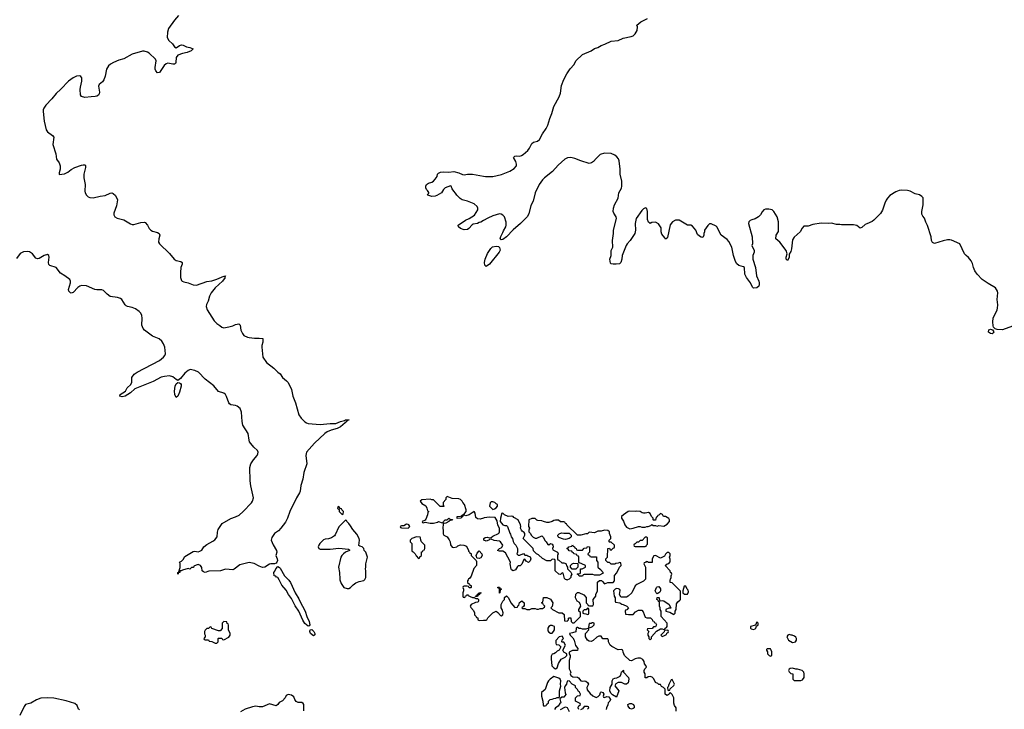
# Model space of a CAD drawing. Header units: inches. Extents: x 2348423 to 2474978, y 460702 to 613625.
# Tile 60 of 113: x 2424520 to 2436153, y 528473 to 536616. Entities that reach past the tile are written whole.
import ezdxf

# ---------------------------------------------------------------- set-up
doc = ezdxf.new("R2010")
doc.units = ezdxf.units.IN
doc.header["$MEASUREMENT"] = 0
for name, color, linetype in [('C4522', 7, 'Continuous'), ('C4523', 7, 'Continuous'), ('C4532', 7, 'Continuous'), ('C4533', 7, 'Continuous')]:
    doc.layers.add(name, color=color, linetype=linetype)

msp = doc.modelspace()

# ---------------------------------------------------------------- linework, layer by layer
at = {"layer": 'C4522', "color": 5}
for points, elevation in [([(2427696, 530000), (2427698, 529998), (2427718, 529970), (2427774, 529850), (2427819, 529779), (2427829, 529749), (2427892, 529632), (2427912, 529570), (2427941, 529510), (2427948, 529472), (2427940, 529460), (2427930, 529456), (2427888, 529488), (2427864, 529524), (2427818, 529630), (2427773, 529693), (2427730, 529781), (2427696, 529830), (2427670, 529881), (2427618, 529938), (2427585, 530000)], 60), ([(2428304, 530000), (2428317, 529957), (2428351, 529911), (2428390, 529899), (2428410, 529901), (2428429, 529911), (2428458, 529942), (2428490, 529965), (2428530, 529982), (2428587, 529993), (2428593, 530000)], 80), ([(2429817, 530000), (2429812, 529990), (2429812, 529970), (2429834, 529950), (2429838, 529938), (2429853, 529933), (2429854, 529910), (2429850, 529906), (2429830, 529906), (2429822, 529922), (2429807, 529927), (2429773, 529927), (2429758, 529922), (2429754, 529910), (2429762, 529890), (2429762, 529870), (2429754, 529850), (2429754, 529810), (2429758, 529798), (2429770, 529794), (2429782, 529798), (2429787, 529813), (2429802, 529818), (2429810, 529834), (2429818, 529818), (2429844, 529804), (2429870, 529794), (2429894, 529794), (2429894, 529790), (2429910, 529782), (2429930, 529782), (2429942, 529770), (2429942, 529750), (2429937, 529743), (2429930, 529738), (2429904, 529736), (2429854, 529710), (2429842, 529690), (2429850, 529674), (2429880, 529640), (2429892, 529612), (2429894, 529590), (2429914, 529570), (2429918, 529558), (2429933, 529553), (2429934, 529530), (2429950, 529522), (2430000, 529524)], 80), ([(2425226, 528466), (2425214, 528474), (2425198, 528518), (2425170, 528542), (2425070, 528574), (2424923, 528603), (2424850, 528609), (2424770, 528604), (2424717, 528583), (2424650, 528544), (2424590, 528529), (2424574, 528506), (2424520, 528400)], 80), ([(2427876, 528456), (2427879, 528530), (2427870, 528542), (2427853, 528553), (2427810, 528554), (2427785, 528565), (2427769, 528589), (2427759, 528619), (2427730, 528641), (2427690, 528649), (2427670, 528635), (2427658, 528610), (2427626, 528574), (2427586, 528554), (2427570, 528528), (2427550, 528514), (2427470, 528539), (2427390, 528504), (2427350, 528502), (2427310, 528509), (2427270, 528504), (2427184, 528476), (2427130, 528444)], 80)]:
    msp.add_lwpolyline(points, dxfattribs=dict(at, elevation=elevation))
for points, elevation in [([(2429906, 529806), (2429906, 529810), (2429922, 529818), (2429930, 529834), (2429942, 529838), (2429946, 529850), (2429970, 529854), (2429970, 529846), (2429958, 529842), (2429954, 529830), (2429938, 529822), (2429930, 529806)], 80), ([(2426930, 529508), (2426912, 529490), (2426911, 529429), (2426890, 529398), (2426870, 529398), (2426790, 529428), (2426782, 529442), (2426770, 529446), (2426751, 529429), (2426730, 529426), (2426710, 529406), (2426702, 529390), (2426704, 529364), (2426712, 529350), (2426712, 529328), (2426694, 529310), (2426698, 529298), (2426710, 529294), (2426750, 529294), (2426758, 529278), (2426790, 529274), (2426804, 529264), (2426830, 529254), (2426850, 529254), (2426866, 529270), (2426866, 529310), (2426870, 529314), (2426910, 529314), (2426918, 529298), (2426930, 529294), (2426990, 529325), (2427008, 529350), (2427008, 529370), (2426988, 529410), (2426987, 529467), (2426982, 529482), (2426970, 529486), (2426966, 529506)], 80), ([(2427990, 529341), (2427957, 529370), (2427949, 529390), (2427950, 529411), (2427970, 529415), (2427995, 529390), (2428006, 529370), (2428008, 529352)], 60)]:
    msp.add_lwpolyline(points, close=True, dxfattribs=dict(at, elevation=elevation))
at = {"layer": 'C4523', "color": 5}
for points, elevation in [([(2426396, 536664), (2426350, 536610), (2426280, 536510), (2426266, 536470), (2426264, 536404), (2426283, 536370), (2426326, 536330), (2426350, 536294), (2426370, 536284), (2426407, 536313), (2426430, 536320), (2426450, 536317), (2426490, 536297), (2426530, 536288), (2426571, 536270), (2426547, 536250), (2426499, 536230), (2426443, 536217), (2426390, 536196), (2426369, 536170), (2426366, 536110), (2426360, 536100), (2426349, 536091), (2426330, 536090), (2426290, 536100), (2426270, 536101), (2426250, 536095), (2426226, 536074), (2426170, 535994), (2426150, 535989), (2426130, 536012), (2426121, 536030), (2426119, 536050), (2426131, 536130), (2426124, 536150), (2426050, 536219), (2426030, 536232), (2425990, 536246), (2425970, 536245), (2425850, 536208), (2425750, 536154), (2425690, 536138), (2425630, 536112), (2425594, 536090), (2425570, 536070), (2425544, 536030), (2425528, 535950), (2425513, 535907), (2425497, 535883), (2425460, 535850), (2425452, 535830), (2425461, 535759), (2425459, 535741), (2425450, 535726), (2425430, 535713), (2425410, 535707), (2425366, 535706), (2425290, 535696), (2425249, 535710), (2425240, 535730), (2425235, 535790), (2425239, 535821), (2425256, 535890), (2425254, 535930), (2425244, 535944), (2425230, 535954), (2425190, 535950), (2425150, 535931), (2425095, 535890), (2425006, 535794), (2424950, 535744), (2424899, 535681), (2424830, 535608), (2424804, 535570), (2424798, 535550), (2424796, 535530), (2424810, 535418), (2424834, 535314), (2424850, 535290), (2424908, 535250), (2424924, 535230), (2424910, 535142), (2424947, 535030), (2424956, 534970), (2424986, 534926), (2424998, 534890), (2424998, 534850), (2424986, 534806), (2424987, 534787), (2425050, 534795), (2425090, 534815), (2425130, 534848), (2425170, 534870), (2425250, 534899), (2425270, 534904), (2425290, 534903), (2425296, 534896), (2425299, 534870), (2425279, 534790), (2425278, 534750), (2425294, 534670), (2425289, 534590), (2425294, 534570), (2425310, 534542), (2425330, 534525), (2425350, 534516), (2425390, 534514), (2425470, 534532), (2425530, 534540), (2425590, 534568), (2425610, 534570), (2425625, 534565), (2425650, 534541), (2425674, 534490), (2425663, 534417), (2425633, 534330), (2425634, 534310), (2425646, 534290), (2425673, 534273), (2425750, 534254), (2425830, 534206), (2425850, 534198), (2425870, 534198), (2425950, 534222), (2425990, 534227), (2426003, 534223), (2426030, 534191), (2426050, 534150), (2426070, 534130), (2426090, 534119), (2426150, 534104), (2426168, 534090), (2426174, 534070), (2426164, 534030), (2426161, 533990), (2426170, 533970), (2426290, 533857), (2426347, 533787), (2426370, 533774), (2426422, 533762), (2426438, 533750), (2426440, 533730), (2426423, 533690), (2426419, 533630), (2426421, 533570), (2426430, 533538), (2426438, 533530), (2426459, 533519), (2426510, 533507), (2426570, 533484), (2426610, 533482), (2426730, 533523), (2426790, 533533), (2426850, 533551), (2426930, 533586), (2426936, 533584), (2426951, 533591), (2426944, 533576), (2426946, 533570), (2426918, 533530), (2426831, 533450), (2426783, 533390), (2426763, 533350), (2426747, 533293), (2426728, 533252), (2426725, 533230), (2426733, 533190), (2426819, 533059), (2426849, 533029), (2426883, 533003), (2426910, 532985), (2426930, 532979), (2426992, 532988), (2427039, 533001), (2427070, 533016), (2427110, 533026), (2427123, 533010), (2427131, 532950), (2427151, 532910), (2427170, 532886), (2427210, 532867), (2427230, 532863), (2427294, 532854), (2427350, 532856), (2427391, 532851), (2427394, 532810), (2427382, 532770), (2427382, 532750), (2427391, 532630), (2427437, 532570), (2427523, 532503), (2427570, 532454), (2427596, 532436), (2427626, 532390), (2427672, 532352), (2427690, 532330), (2427730, 532250), (2427748, 532170), (2427779, 532090), (2427819, 531950), (2427847, 531910), (2427890, 531867), (2427910, 531854), (2427930, 531848), (2428070, 531836), (2428190, 531849), (2428254, 531846), (2428310, 531871), (2428357, 531883), (2428370, 531892), (2428411, 531891), (2428394, 531886), (2428386, 531870), (2428364, 531856), (2428310, 531808), (2428270, 531790), (2428201, 531770), (2428151, 531750), (2428125, 531730), (2428003, 531617), (2427910, 531509), (2427900, 531470), (2427912, 531370), (2427878, 531270), (2427865, 531190), (2427843, 531117), (2427834, 531050), (2427827, 531030), (2427791, 530969), (2427710, 530808), (2427686, 530730), (2427659, 530681), (2427606, 530610), (2427578, 530582), (2427531, 530549), (2427498, 530502), (2427491, 530470), (2427514, 530414), (2427556, 530350), (2427558, 530330), (2427547, 530290), (2427563, 530250), (2427564, 530230), (2427560, 530210), (2427550, 530198), (2427530, 530191), (2427488, 530192), (2427472, 530188), (2427418, 530150), (2427390, 530147), (2427350, 530162), (2427290, 530195), (2427230, 530207), (2427120, 530180), (2427054, 530126), (2427039, 530121), (2426951, 530129), (2426891, 530109), (2426755, 530105), (2426710, 530089), (2426690, 530095), (2426675, 530110), (2426670, 530146), (2426658, 530170), (2426630, 530182), (2426604, 530176), (2426578, 530162), (2426573, 530147), (2426550, 530146), (2426531, 530129), (2426510, 530135), (2426443, 530117), (2426427, 530107), (2426413, 530107), (2426411, 530090), (2426394, 530086), (2426394, 530074), (2426389, 530069), (2426388, 530090), (2426402, 530098), (2426414, 530146), (2426415, 530195), (2426408, 530210), (2426430, 530222), (2426450, 530242), (2426470, 530278), (2426570, 530336), (2426590, 530339), (2426630, 530333), (2426650, 530339), (2426670, 530353), (2426696, 530390), (2426730, 530420), (2426802, 530458), (2426826, 530474), (2426853, 530510), (2426856, 530564), (2426863, 530597), (2426912, 530668), (2427013, 530727), (2427070, 530747), (2427113, 530767), (2427162, 530810), (2427260, 530910), (2427272, 530930), (2427284, 530970), (2427251, 531110), (2427242, 531170), (2427239, 531330), (2427251, 531370), (2427281, 531419), (2427325, 531470), (2427335, 531490), (2427338, 531510), (2427329, 531530), (2427286, 531570), (2427250, 531610), (2427237, 531630), (2427230, 531650), (2427218, 531730), (2427158, 531830), (2427150, 531870), (2427141, 531981), (2427123, 532023), (2427090, 532052), (2427070, 532060), (2427015, 532070), (2426999, 532079), (2426990, 532090), (2426965, 532165), (2426950, 532190), (2426930, 532205), (2426870, 532225), (2426814, 532294), (2426710, 532371), (2426633, 532453), (2426590, 532475), (2426535, 532485), (2426510, 532475), (2426470, 532442), (2426421, 532379), (2426390, 532357), (2426370, 532366), (2426330, 532399), (2426291, 532411), (2426230, 532404), (2426190, 532394), (2426096, 532344), (2425881, 532259), (2425830, 532208), (2425765, 532170), (2425730, 532163), (2425704, 532170), (2425709, 532190), (2425769, 532231), (2425790, 532270), (2425834, 532310), (2425843, 532337), (2425843, 532390), (2425872, 532430), (2425907, 532453), (2426171, 532590), (2426218, 532630), (2426235, 532650), (2426241, 532670), (2426236, 532750), (2426221, 532790), (2426200, 532820), (2426167, 532847), (2426090, 532880), (2425994, 532950), (2425977, 532970), (2425964, 533010), (2425968, 533090), (2425964, 533124), (2425950, 533150), (2425930, 533170), (2425890, 533201), (2425850, 533217), (2425795, 533230), (2425779, 533239), (2425765, 533250), (2425726, 533310), (2425710, 533324), (2425677, 533337), (2425590, 533346), (2425553, 533373), (2425510, 533418), (2425490, 533426), (2425430, 533425), (2425409, 533430), (2425310, 533472), (2425250, 533476), (2425229, 533471), (2425205, 533455), (2425150, 533393), (2425130, 533386), (2425122, 533390), (2425101, 533410), (2425095, 533430), (2425119, 533510), (2425121, 533530), (2425111, 533550), (2425055, 533590), (2425001, 533621), (2424951, 533691), (2424875, 533715), (2424866, 533726), (2424860, 533750), (2424870, 533810), (2424863, 533830), (2424850, 533843), (2424810, 533830), (2424750, 533796), (2424730, 533792), (2424710, 533801), (2424670, 533850), (2424635, 533875), (2424610, 533880), (2424566, 533874), (2424524, 533856), (2424482, 533798)], 60), ([(2430000, 534243), (2429970, 534225), (2429950, 534221), (2429930, 534209), (2429877, 534203), (2429865, 534195), (2429826, 534150), (2429810, 534139), (2429770, 534134), (2429728, 534150), (2429706, 534170), (2429702, 534190), (2429788, 534250), (2429832, 534268), (2429892, 534308), (2429933, 534370), (2429933, 534390), (2429923, 534410), (2429890, 534441), (2429810, 534473), (2429749, 534489), (2429723, 534503), (2429683, 534543), (2429669, 534569), (2429649, 534590), (2429630, 534618), (2429618, 534650), (2429610, 534654), (2429548, 534632), (2429529, 534611), (2429503, 534570), (2429450, 534540), (2429430, 534531), (2429390, 534530), (2429344, 534544), (2429338, 534550), (2429354, 534566), (2429355, 534575), (2429340, 534600), (2429328, 534610), (2429318, 534630), (2429318, 534650), (2429328, 534670), (2429350, 534685), (2429390, 534698), (2429408, 534710), (2429430, 534732), (2429454, 534766), (2429455, 534790), (2429470, 534805), (2429490, 534814), (2429530, 534821), (2429590, 534817), (2429650, 534823), (2429708, 534808), (2429750, 534787), (2429770, 534783), (2429811, 534791), (2429869, 534791), (2430000, 534768)], 60), ([(2430000, 530731), (2429960, 530720), (2429930, 530721), (2429910, 530738), (2429902, 530790), (2429890, 530808), (2429830, 530769), (2429790, 530758), (2429770, 530766), (2429758, 530762), (2429750, 530746), (2429738, 530742), (2429734, 530730), (2429688, 530728), (2429688, 530750), (2429727, 530753), (2429742, 530758), (2429746, 530770), (2429768, 530772), (2429794, 530810), (2429794, 530830), (2429775, 530890), (2429755, 530915), (2429748, 530930), (2429728, 530950), (2429710, 530959), (2429630, 530962), (2429570, 530986), (2429554, 530970), (2429554, 530950), (2429524, 530916), (2429522, 530882), (2429534, 530870), (2429530, 530866), (2429487, 530867), (2429410, 530946), (2429390, 530946), (2429370, 530955), (2429272, 530948), (2429252, 530930), (2429270, 530902), (2429317, 530877), (2429332, 530850), (2429338, 530818), (2429354, 530810), (2429342, 530798), (2429338, 530770), (2429320, 530720), (2429310, 530706), (2429274, 530690), (2429278, 530678), (2429290, 530674), (2429310, 530682), (2429370, 530671), (2429409, 530671), (2429456, 530684), (2429470, 530692), (2429510, 530674), (2429522, 530678), (2429526, 530690), (2429546, 530710), (2429570, 530712), (2429590, 530731), (2429610, 530714), (2429633, 530713), (2429630, 530708), (2429610, 530708), (2429590, 530689), (2429554, 530670), (2429532, 530668), (2429522, 530658), (2429518, 530610), (2429524, 530584), (2429524, 530544), (2429532, 530530), (2429571, 530511), (2429595, 530475), (2429605, 530450), (2429610, 530414), (2429628, 530388), (2429650, 530383), (2429686, 530390), (2429698, 530402), (2429730, 530414), (2429767, 530413), (2429799, 530399), (2429822, 530350), (2429822, 530342), (2429834, 530330), (2429838, 530318), (2429853, 530313), (2429854, 530290), (2429912, 530232), (2429919, 530219), (2429918, 530170), (2429886, 530134), (2429854, 530046), (2429838, 530022), (2429822, 530010), (2429817, 530000)], 80), ([(2428593, 530000), (2428596, 530004), (2428609, 530030), (2428609, 530110), (2428604, 530130), (2428609, 530150), (2428609, 530190), (2428629, 530270), (2428609, 530329), (2428588, 530350), (2428586, 530370), (2428566, 530390), (2428538, 530398), (2428528, 530408), (2428534, 530470), (2428529, 530490), (2428502, 530542), (2428455, 530595), (2428430, 530638), (2428408, 530668), (2428386, 530690), (2428382, 530702), (2428370, 530706), (2428290, 530629), (2428248, 530532), (2428239, 530521), (2428203, 530497), (2428170, 530487), (2428130, 530483), (2428110, 530473), (2428068, 530430), (2428054, 530410), (2428048, 530390), (2428055, 530370), (2428070, 530362), (2428190, 530364), (2428290, 530377), (2428405, 530365), (2428417, 530357), (2428418, 530350), (2428370, 530330), (2428344, 530310), (2428327, 530290), (2428316, 530270), (2428285, 530150), (2428298, 530090), (2428302, 530010), (2428304, 530000)], 80), ([(2427585, 530000), (2427570, 530028), (2427555, 530035), (2427547, 530047), (2427526, 530050), (2427522, 530090), (2427536, 530104), (2427545, 530130), (2427570, 530158), (2427590, 530149), (2427599, 530139), (2427648, 530050), (2427696, 530000)], 60)]:
    msp.add_lwpolyline(points, dxfattribs=dict(at, elevation=elevation))
for points, elevation in [([(2426370, 532153), (2426353, 532190), (2426348, 532230), (2426357, 532290), (2426370, 532317), (2426390, 532331), (2426410, 532327), (2426419, 532319), (2426427, 532310), (2426429, 532290), (2426410, 532216), (2426390, 532169)], 60), ([(2428290, 530866), (2428278, 530862), (2428274, 530850), (2428294, 530834), (2428294, 530810), (2428330, 530774), (2428342, 530778), (2428346, 530810), (2428327, 530827), (2428322, 530842), (2428306, 530846)], 80), ([(2429090, 530658), (2429060, 530640), (2429030, 530638), (2429014, 530630), (2429018, 530618), (2429030, 530614), (2429110, 530612), (2429128, 530630), (2429118, 530650), (2429110, 530655)], 80), ([(2429210, 530508), (2429154, 530490), (2429134, 530470), (2429134, 530450), (2429152, 530430), (2429154, 530350), (2429158, 530338), (2429170, 530334), (2429194, 530310), (2429204, 530284), (2429230, 530254), (2429242, 530258), (2429247, 530273), (2429266, 530290), (2429267, 530333), (2429282, 530338), (2429287, 530353), (2429302, 530358), (2429306, 530370), (2429306, 530410), (2429266, 530450), (2429258, 530470), (2429256, 530496), (2429250, 530506)], 80), ([(2429950, 530255), (2429930, 530258), (2429922, 530262), (2429916, 530276), (2429915, 530290), (2429924, 530316), (2429950, 530345), (2429981, 530310), (2429983, 530290), (2429970, 530262)], 80)]:
    msp.add_lwpolyline(points, close=True, dxfattribs=dict(at, elevation=elevation))
at = {"layer": 'C4532', "color": 5, "elevation": 80}
for points in [[(2430000, 529524), (2430030, 529525), (2430038, 529530), (2430050, 529554), (2430110, 529612), (2430150, 529632), (2430170, 529618), (2430202, 529582), (2430210, 529578), (2430228, 529590), (2430234, 529614), (2430222, 529650), (2430208, 529670), (2430209, 529710), (2430228, 529750), (2430248, 529770), (2430247, 529793), (2430270, 529812), (2430294, 529790), (2430322, 529730), (2430370, 529674), (2430402, 529678), (2430407, 529693), (2430418, 529702), (2430427, 529733), (2430436, 529744), (2430452, 529752), (2430482, 529730), (2430480, 529700), (2430473, 529687), (2430454, 529670), (2430464, 529664), (2430490, 529662), (2430513, 529653), (2430547, 529653), (2430570, 529662), (2430610, 529662), (2430630, 529654), (2430650, 529654), (2430670, 529662), (2430696, 529664), (2430722, 529678), (2430726, 529690), (2430707, 529707), (2430702, 529722), (2430686, 529730), (2430702, 529738), (2430707, 529793), (2430750, 529792), (2430790, 529772), (2430818, 529730), (2430812, 529688), (2430794, 529670), (2430814, 529650), (2430890, 529614), (2430930, 529614), (2430952, 529592), (2430958, 529518), (2430990, 529514), (2431006, 529530), (2431006, 529550), (2431010, 529554), (2431030, 529554), (2431034, 529510), (2431050, 529494), (2431070, 529494), (2431146, 529570), (2431146, 529610), (2431142, 529622), (2431126, 529630), (2431128, 529650), (2431148, 529690), (2431147, 529707), (2431135, 529735), (2431108, 529750), (2431086, 529790), (2431090, 529834), (2431110, 529854), (2431127, 529853), (2431184, 529824), (2431212, 529792), (2431214, 529730), (2431234, 529710), (2431238, 529698), (2431253, 529693), (2431290, 529694), (2431298, 529710), (2431295, 529770), (2431328, 529810), (2431328, 529830), (2431348, 529870), (2431347, 529973), (2431370, 529994), (2431392, 529992), (2431404, 529984), (2431430, 529954), (2431470, 529972), (2431530, 529972), (2431548, 529990), (2431548, 530000)], [(2430994, 530000), (2430990, 529998), (2430985, 530000)], [(2431904, 530000), (2431890, 529986), (2431810, 529948), (2431792, 529930), (2431752, 529850), (2431710, 529808), (2431690, 529798), (2431630, 529798), (2431623, 529803), (2431608, 529830), (2431615, 529875), (2431610, 529886), (2431596, 529896), (2431570, 529898), (2431554, 529890), (2431534, 529870), (2431542, 529810), (2431554, 529790), (2431554, 529750), (2431558, 529738), (2431610, 529732), (2431633, 529713), (2431650, 529712), (2431694, 529690), (2431710, 529674), (2431712, 529670), (2431693, 529647), (2431678, 529642), (2431674, 529630), (2431678, 529598), (2431713, 529593), (2431770, 529594), (2431796, 529624), (2431830, 529645), (2431870, 529642), (2431885, 529625), (2431910, 529562), (2431930, 529552), (2431972, 529552), (2431993, 529533), (2431998, 529518), (2432013, 529513), (2432018, 529498), (2432033, 529493), (2432042, 529470), (2432033, 529447), (2432010, 529446), (2431992, 529428), (2431938, 529422), (2431934, 529410), (2431952, 529392), (2431942, 529370), (2431942, 529350), (2431954, 529330), (2431954, 529310), (2431970, 529294), (2431986, 529310), (2431986, 529330), (2432043, 529397), (2432090, 529422), (2432110, 529422), (2432130, 529414), (2432142, 529418), (2432146, 529430), (2432162, 529438), (2432168, 529452), (2432169, 529490), (2432098, 529570), (2432098, 529630), (2432086, 529650), (2432086, 529670), (2432078, 529690), (2432078, 529738), (2432067, 529747), (2432062, 529762), (2432048, 529768), (2432050, 529794), (2432070, 529794), (2432074, 529790), (2432078, 529758), (2432090, 529754), (2432110, 529758), (2432130, 529752), (2432192, 529710), (2432212, 529668), (2432190, 529666), (2432154, 529650), (2432154, 529630), (2432200, 529620), (2432250, 529594), (2432266, 529610), (2432266, 529630), (2432278, 529650), (2432280, 529720), (2432296, 529744), (2432320, 529760), (2432328, 529770), (2432327, 529867), (2432230, 529968), (2432206, 529970), (2432207, 530000)], [(2432278, 528450), (2432278, 528490), (2432258, 528518), (2432250, 528546), (2432249, 528610), (2432230, 528646), (2432210, 528666), (2432198, 528662), (2432194, 528650), (2432170, 528638), (2432150, 528646), (2432146, 528650), (2432146, 528710), (2432126, 528730), (2432103, 528743), (2432090, 528766), (2432070, 528766), (2432058, 528778), (2432030, 528788), (2432014, 528834), (2431994, 528854), (2431970, 528862), (2431944, 528856), (2431930, 528846), (2431910, 528846), (2431908, 528890), (2431898, 528910), (2431898, 528930), (2431906, 528950), (2431926, 528970), (2431918, 528990), (2431902, 529010), (2431897, 529037), (2431881, 529061), (2431855, 529075), (2431824, 529076), (2431791, 529069), (2431750, 529046), (2431730, 529048), (2431666, 529110), (2431648, 529148), (2431646, 529170), (2431630, 529178), (2431590, 529175), (2431515, 529215), (2431498, 529230), (2431478, 529270), (2431478, 529290), (2431470, 529306), (2431410, 529306), (2431390, 529338), (2431364, 529336), (2431337, 529323), (2431295, 529285), (2431270, 529275), (2431250, 529278), (2431230, 529288), (2431206, 529330), (2431206, 529370), (2431246, 529410), (2431242, 529422), (2431230, 529426), (2431210, 529418), (2431170, 529418), (2431150, 529426), (2431130, 529426), (2431110, 529438), (2431102, 529438), (2431094, 529430), (2431091, 529389), (2431050, 529375), (2431014, 529370), (2431022, 529350), (2431057, 529317), (2431071, 529291), (2431086, 529226), (2431114, 529190), (2431112, 529168), (2431050, 529169), (2431013, 529147), (2431012, 529130), (2431022, 529110), (2431022, 529090), (2431012, 529050), (2431012, 528950), (2431031, 528910), (2431022, 528890), (2431031, 528871), (2431056, 528856), (2431110, 528851), (2431123, 528843), (2431150, 528811), (2431170, 528806), (2431191, 528811), (2431210, 528806), (2431230, 528791), (2431239, 528770), (2431222, 528730), (2431224, 528704), (2431260, 528660), (2431290, 528632), (2431330, 528612), (2431356, 528624), (2431376, 528644), (2431382, 528670), (2431390, 528678), (2431411, 528671), (2431422, 528650), (2431414, 528630), (2431418, 528618), (2431430, 528614), (2431456, 528624), (2431482, 528622), (2431502, 528590), (2431494, 528570), (2431471, 528549), (2431470, 528526), (2431452, 528490), (2431451, 528469)], [(2431126, 528470), (2431118, 528490), (2431120, 528500), (2431127, 528513), (2431146, 528530), (2431142, 528542), (2431086, 528570), (2431086, 528610), (2431110, 528634), (2431142, 528638), (2431146, 528650), (2431135, 528675), (2431122, 528682), (2431110, 528706), (2431086, 528730), (2431086, 528750), (2431049, 528769), (2431010, 528809), (2430990, 528806), (2430981, 528770), (2430966, 528750), (2430958, 528730), (2430966, 528666), (2430973, 528647), (2430950, 528618), (2430924, 528616), (2430902, 528598), (2430914, 528550), (2430900, 528540), (2430882, 528510), (2430852, 528490), (2430838, 528470)], [(2430910, 528472), (2430960, 528500), (2430970, 528502), (2430990, 528494), (2431011, 528449)], [(2431227, 528473), (2431246, 528490), (2431242, 528502), (2431230, 528506), (2431190, 528506), (2431170, 528478), (2431147, 528467)]]:
    msp.add_lwpolyline(points, dxfattribs=at)
for points in [[(2430190, 529846), (2430188, 529888), (2430182, 529902), (2430170, 529906), (2430170, 529914), (2430190, 529914), (2430198, 529898), (2430214, 529890), (2430198, 529882), (2430194, 529850)], [(2432050, 529838), (2432038, 529850), (2432029, 529870), (2432042, 529910), (2432050, 529918), (2432070, 529922), (2432090, 529894), (2432092, 529870), (2432084, 529856), (2432070, 529848)], [(2432390, 529926), (2432370, 529926), (2432354, 529870), (2432354, 529850), (2432373, 529833), (2432410, 529834), (2432420, 529860), (2432419, 529879), (2432406, 529890)], [(2431230, 529666), (2431213, 529647), (2431190, 529646), (2431174, 529630), (2431174, 529610), (2431184, 529604), (2431210, 529602), (2431230, 529594), (2431242, 529598), (2431246, 529610), (2431246, 529650), (2431242, 529662)], [(2430810, 529464), (2430790, 529462), (2430771, 529449), (2430758, 529430), (2430760, 529400), (2430770, 529382), (2430790, 529372), (2430810, 529374), (2430828, 529392), (2430838, 529410), (2430840, 529440), (2430838, 529450), (2430820, 529460)], [(2431296, 529496), (2431284, 529496), (2431270, 529486), (2431250, 529486), (2431242, 529442), (2431250, 529434), (2431270, 529442), (2431286, 529450), (2431306, 529470), (2431306, 529490)], [(2433230, 529506), (2433214, 529466), (2433154, 529450), (2433154, 529430), (2433164, 529424), (2433190, 529414), (2433210, 529422), (2433218, 529430), (2433226, 529454), (2433246, 529470), (2433246, 529490)], [(2430930, 529338), (2430894, 529330), (2430853, 529287), (2430853, 529253), (2430858, 529238), (2430890, 529234), (2430912, 529212), (2430892, 529170), (2430870, 529158), (2430850, 529138), (2430830, 529128), (2430810, 529126), (2430800, 529100), (2430798, 529070), (2430806, 528986), (2430830, 528962), (2430850, 528952), (2430870, 528962), (2430885, 529015), (2430916, 529064), (2430966, 529090), (2430986, 529110), (2430986, 529130), (2430950, 529148), (2430938, 529170), (2430968, 529230), (2430950, 529266), (2430930, 529266), (2430926, 529270), (2430928, 529292), (2430946, 529310)], [(2432170, 529406), (2432138, 529402), (2432133, 529387), (2432094, 529350), (2432110, 529334), (2432130, 529342), (2432162, 529358), (2432167, 529373), (2432182, 529378), (2432186, 529390), (2432182, 529402)], [(2433610, 529355), (2433594, 529350), (2433585, 529330), (2433602, 529290), (2433650, 529262), (2433670, 529265), (2433686, 529270), (2433698, 529290), (2433698, 529310), (2433690, 529326), (2433676, 529336), (2433647, 529347), (2433633, 529347)], [(2433390, 529186), (2433350, 529186), (2433342, 529178), (2433342, 529170), (2433354, 529150), (2433354, 529130), (2433374, 529110), (2433390, 529102), (2433406, 529110), (2433406, 529150), (2433398, 529170)], [(2433650, 528958), (2433624, 528956), (2433610, 528946), (2433602, 528930), (2433610, 528914), (2433630, 528894), (2433654, 528890), (2433654, 528830), (2433670, 528814), (2433750, 528812), (2433770, 528822), (2433788, 528850), (2433788, 528890), (2433786, 528910), (2433766, 528930), (2433710, 528948), (2433690, 528948)], [(2430830, 528859), (2430786, 528830), (2430767, 528810), (2430756, 528790), (2430730, 528708), (2430685, 528670), (2430685, 528630), (2430702, 528570), (2430704, 528524), (2430710, 528514), (2430730, 528514), (2430742, 528518), (2430747, 528533), (2430766, 528550), (2430766, 528570), (2430786, 528590), (2430810, 528592), (2430830, 528602), (2430856, 528604), (2430870, 528612), (2430887, 528613), (2430898, 528622), (2430896, 528690), (2430914, 528746), (2430909, 528770), (2430912, 528810), (2430904, 528830), (2430890, 528841)], [(2431690, 528768), (2431670, 528769), (2431630, 528789), (2431592, 528788), (2431565, 528775), (2431552, 528750), (2431598, 528690), (2431570, 528618), (2431525, 528645), (2431505, 528665), (2431494, 528690), (2431498, 528730), (2431518, 528770), (2431518, 528810), (2431530, 528832), (2431550, 528842), (2431576, 528844), (2431615, 528865), (2431628, 528890), (2431630, 528914), (2431642, 528918), (2431650, 528934), (2431654, 528930), (2431654, 528910), (2431711, 528850), (2431718, 528830), (2431710, 528786)], [(2432230, 528826), (2432218, 528822), (2432190, 528766), (2432182, 528738), (2432174, 528730), (2432178, 528698), (2432190, 528694), (2432202, 528698), (2432207, 528713), (2432250, 528754), (2432258, 528770)], [(2431750, 528475), (2431730, 528482), (2431709, 528510), (2431706, 528530), (2431730, 528541), (2431750, 528541), (2431771, 528531), (2431781, 528510), (2431778, 528490), (2431770, 528482)]]:
    msp.add_lwpolyline(points, close=True, dxfattribs=at)
at = {"layer": 'C4533', "color": 5}
for points, elevation in [([(2430000, 534768), (2430023, 534763), (2430110, 534763), (2430214, 534786), (2430310, 534827), (2430362, 534858), (2430389, 534890), (2430389, 534910), (2430380, 534940), (2430355, 534990), (2430370, 535005), (2430386, 535010), (2430430, 535005), (2430450, 535011), (2430470, 535023), (2430524, 535070), (2430543, 535097), (2430570, 535155), (2430589, 535170), (2430637, 535183), (2430660, 535200), (2430696, 535270), (2430742, 535330), (2430761, 535370), (2430782, 535450), (2430807, 535510), (2430830, 535590), (2430894, 535706), (2430908, 535750), (2430922, 535838), (2430949, 535909), (2430983, 535977), (2431025, 536035), (2431070, 536085), (2431089, 536130), (2431170, 536204), (2431270, 536250), (2431310, 536276), (2431351, 536289), (2431390, 536312), (2431435, 536325), (2431510, 536362), (2431590, 536370), (2431650, 536396), (2431743, 536417), (2431770, 536427), (2431790, 536447), (2431816, 536490), (2431818, 536530), (2431812, 536550), (2431858, 536590), (2431936, 536630)], 60), ([(2436250, 532999), (2436130, 532952), (2436070, 532958), (2436045, 532965), (2436027, 532987), (2436022, 533002), (2436016, 533050), (2436023, 533090), (2436069, 533190), (2436072, 533210), (2436075, 533250), (2436067, 533310), (2436076, 533390), (2436071, 533411), (2436050, 533449), (2435961, 533501), (2435890, 533549), (2435833, 533610), (2435805, 533650), (2435790, 533688), (2435778, 533738), (2435763, 533770), (2435730, 533809), (2435701, 533830), (2435683, 533850), (2435629, 533970), (2435530, 534013), (2435510, 534017), (2435483, 534017), (2435430, 534006), (2435330, 533974), (2435304, 533984), (2435293, 534010), (2435289, 534050), (2435245, 534185), (2435225, 534225), (2435212, 534272), (2435190, 534294), (2435180, 534320), (2435178, 534350), (2435195, 534430), (2435193, 534513), (2435177, 534530), (2435150, 534546), (2435100, 534560), (2435039, 534590), (2435010, 534598), (2434938, 534602), (2434910, 534599), (2434870, 534585), (2434799, 534541), (2434771, 534510), (2434757, 534483), (2434741, 534450), (2434713, 534367), (2434690, 534329), (2434611, 534249), (2434590, 534234), (2434530, 534204), (2434510, 534199), (2434470, 534162), (2434450, 534155), (2434410, 534184), (2434370, 534194), (2434230, 534194), (2434210, 534199), (2434170, 534199), (2434110, 534214), (2434070, 534209), (2433990, 534213), (2433890, 534199), (2433836, 534176), (2433784, 534176), (2433764, 534156), (2433742, 534110), (2433671, 534049), (2433650, 534018), (2433639, 533910), (2433630, 533878), (2433613, 533847), (2433610, 533808), (2433590, 533774), (2433574, 533790), (2433574, 533810), (2433589, 533850), (2433577, 533890), (2433502, 533990), (2433455, 534030), (2433457, 534070), (2433485, 534115), (2433487, 534230), (2433470, 534289), (2433429, 534350), (2433410, 534369), (2433370, 534379), (2433330, 534379), (2433312, 534370), (2433291, 534349), (2433271, 534310), (2433250, 534289), (2433210, 534264), (2433170, 534254), (2433150, 534244), (2433136, 534230), (2433131, 534210), (2433175, 534050), (2433178, 533970), (2433172, 533950), (2433198, 533890), (2433196, 533870), (2433181, 533830), (2433181, 533790), (2433213, 533690), (2433224, 533590), (2433253, 533530), (2433257, 533510), (2433258, 533490), (2433251, 533470), (2433229, 533449), (2433190, 533446), (2433179, 533459), (2433155, 533510), (2433106, 533570), (2433086, 533610), (2433084, 533690), (2433070, 533699), (2433015, 533715), (2432993, 533733), (2432979, 533759), (2432953, 533833), (2432933, 533930), (2432897, 533997), (2432879, 534019), (2432808, 534070), (2432758, 534170), (2432750, 534178), (2432690, 534206), (2432670, 534206), (2432650, 534186), (2432612, 534130), (2432612, 534110), (2432602, 534090), (2432602, 534070), (2432594, 534050), (2432590, 534046), (2432573, 534047), (2432550, 534058), (2432530, 534078), (2432509, 534129), (2432470, 534178), (2432450, 534188), (2432410, 534188), (2432310, 534248), (2432270, 534249), (2432231, 534229), (2432207, 534193), (2432174, 534046), (2432170, 534038), (2432150, 534026), (2432142, 534042), (2432105, 534085), (2432100, 534110), (2432098, 534158), (2432066, 534206), (2432030, 534225), (2431990, 534222), (2431970, 534208), (2431950, 534226), (2431938, 534258), (2431936, 534350), (2431930, 534386), (2431915, 534395), (2431890, 534384), (2431870, 534364), (2431805, 534270), (2431791, 534211), (2431795, 534130), (2431787, 534093), (2431734, 534010), (2431696, 533970), (2431686, 533950), (2431637, 533830), (2431633, 533790), (2431622, 533750), (2431605, 533735), (2431569, 533729), (2431530, 533729), (2431510, 533734), (2431501, 533741), (2431495, 533765), (2431494, 533790), (2431509, 533830), (2431509, 533890), (2431529, 533931), (2431523, 534010), (2431536, 534090), (2431537, 534130), (2431573, 534270), (2431569, 534290), (2431539, 534330), (2431532, 534350), (2431535, 534390), (2431546, 534430), (2431589, 534510), (2431598, 534570), (2431630, 534625), (2431636, 534650), (2431633, 534710), (2431614, 534790), (2431614, 534850), (2431602, 534950), (2431594, 534974), (2431577, 534997), (2431550, 535015), (2431510, 535034), (2431430, 535039), (2431377, 535023), (2431330, 534978), (2431300, 534940), (2431274, 534926), (2431250, 534919), (2431150, 534949), (2431077, 534977), (2431030, 534989), (2430994, 534986), (2430961, 534970), (2430880, 534900), (2430815, 534825), (2430719, 534750), (2430695, 534725), (2430657, 534670), (2430611, 534570), (2430588, 534472), (2430558, 534422), (2430535, 534325), (2430515, 534290), (2430438, 534210), (2430350, 534135), (2430271, 534050), (2430230, 534020), (2430210, 534018), (2430196, 534030), (2430204, 534056), (2430230, 534102), (2430236, 534124), (2430262, 534170), (2430268, 534190), (2430267, 534227), (2430248, 534290), (2430230, 534308), (2430210, 534318), (2430190, 534322), (2430110, 534299), (2430050, 534272), (2430000, 534243)], 60), ([(2430985, 530000), (2430970, 530006), (2430958, 530018), (2430942, 530082), (2430930, 530086), (2430910, 530066), (2430890, 530068), (2430848, 530110), (2430846, 530230), (2430842, 530242), (2430810, 530246), (2430790, 530226), (2430750, 530228), (2430695, 530255), (2430650, 530298), (2430626, 530310), (2430590, 530346), (2430586, 530370), (2430469, 530489), (2430488, 530530), (2430488, 530550), (2430480, 530560), (2430456, 530576), (2430449, 530589), (2430438, 530610), (2430442, 530630), (2430438, 530650), (2430408, 530710), (2430359, 530739), (2430350, 530749), (2430330, 530754), (2430290, 530750), (2430249, 530769), (2430230, 530788), (2430214, 530786), (2430214, 530774), (2430199, 530730), (2430198, 530690), (2430230, 530651), (2430250, 530642), (2430270, 530642), (2430282, 530630), (2430310, 530554), (2430320, 530540), (2430326, 530510), (2430342, 530490), (2430350, 530454), (2430362, 530430), (2430382, 530410), (2430402, 530370), (2430402, 530330), (2430394, 530310), (2430410, 530294), (2430430, 530294), (2430472, 530312), (2430490, 530294), (2430510, 530294), (2430524, 530284), (2430550, 530274), (2430558, 530250), (2430550, 530226), (2430530, 530208), (2430503, 530223), (2430490, 530246), (2430478, 530242), (2430452, 530188), (2430432, 530168), (2430410, 530168), (2430400, 530160), (2430379, 530121), (2430350, 530108), (2430330, 530118), (2430326, 530126), (2430315, 530190), (2430318, 530210), (2430289, 530270), (2430259, 530319), (2430230, 530342), (2430190, 530342), (2430166, 530350), (2430188, 530370), (2430210, 530378), (2430222, 530390), (2430229, 530410), (2430201, 530450), (2430190, 530459), (2430127, 530467), (2430090, 530482), (2430070, 530478), (2430062, 530470), (2430030, 530457), (2430004, 530470), (2430005, 530490), (2430018, 530502), (2430045, 530505), (2430070, 530498), (2430090, 530502), (2430110, 530519), (2430178, 530550), (2430183, 530557), (2430189, 530570), (2430188, 530610), (2430170, 530646), (2430160, 530700), (2430136, 530736), (2430070, 530743), (2430007, 530733), (2430000, 530731)], 80), ([(2431548, 530000), (2431548, 530052), (2431576, 530084), (2431608, 530152), (2431626, 530170), (2431622, 530202), (2431610, 530206), (2431590, 530198), (2431564, 530196), (2431550, 530188), (2431510, 530188), (2431490, 530206), (2431470, 530206), (2431446, 530230), (2431446, 530250), (2431466, 530270), (2431467, 530373), (2431490, 530374), (2431498, 530358), (2431510, 530354), (2431530, 530374), (2431542, 530378), (2431546, 530390), (2431546, 530410), (2431510, 530446), (2431490, 530446), (2431486, 530450), (2431486, 530470), (2431506, 530490), (2431506, 530510), (2431488, 530548), (2431487, 530567), (2431470, 530586), (2431430, 530588), (2431390, 530578), (2431350, 530578), (2431310, 530558), (2431250, 530566), (2431230, 530546), (2431210, 530546), (2431150, 530528), (2431110, 530528), (2430986, 530650), (2430982, 530662), (2430967, 530667), (2430962, 530682), (2430950, 530686), (2430910, 530686), (2430887, 530707), (2430850, 530708), (2430830, 530702), (2430810, 530689), (2430770, 530679), (2430750, 530679), (2430709, 530689), (2430690, 530698), (2430643, 530703), (2430630, 530708), (2430610, 530728), (2430570, 530728), (2430534, 530710), (2430532, 530630), (2430542, 530610), (2430534, 530590), (2430534, 530570), (2430550, 530554), (2430565, 530525), (2430585, 530505), (2430610, 530492), (2430630, 530492), (2430690, 530522), (2430710, 530502), (2430726, 530466), (2430742, 530450), (2430758, 530418), (2430770, 530414), (2430790, 530432), (2430810, 530422), (2430818, 530410), (2430822, 530390), (2430814, 530370), (2430818, 530358), (2430874, 530330), (2430882, 530310), (2430874, 530290), (2430874, 530250), (2430878, 530238), (2430890, 530234), (2430924, 530204), (2430950, 530202), (2430973, 530193), (2430984, 530164), (2430994, 530150), (2430994, 530130), (2431033, 530093), (2431042, 530070), (2431032, 530050), (2431032, 530030), (2431011, 530009), (2430994, 530000)], 80), ([(2432207, 530000), (2432208, 530010), (2432218, 530030), (2432218, 530050), (2432226, 530070), (2432222, 530082), (2432208, 530088), (2432206, 530110), (2432148, 530170), (2432170, 530192), (2432190, 530194), (2432207, 530213), (2432207, 530247), (2432198, 530270), (2432206, 530290), (2432206, 530310), (2432190, 530326), (2432170, 530326), (2432150, 530306), (2432137, 530283), (2432090, 530258), (2432030, 530288), (2432013, 530287), (2431992, 530250), (2431993, 530207), (2431950, 530206), (2431936, 530216), (2431922, 530218), (2431913, 530207), (2431898, 530202), (2431894, 530190), (2431912, 530150), (2431914, 530010), (2431904, 530000)], 80)]:
    msp.add_lwpolyline(points, dxfattribs=dict(at, elevation=elevation))
for points, elevation in [([(2430030, 533703), (2430017, 533717), (2430010, 533750), (2430020, 533790), (2430046, 533854), (2430086, 533914), (2430108, 533932), (2430150, 533941), (2430177, 533937), (2430187, 533927), (2430195, 533895), (2430186, 533870), (2430070, 533730)], 60), ([(2436010, 532908), (2435990, 532911), (2435967, 532927), (2435970, 532954), (2435990, 532960), (2436014, 532954), (2436028, 532930), (2436023, 532917)], 60), ([(2430110, 530922), (2430090, 530922), (2430078, 530910), (2430072, 530870), (2430110, 530832), (2430130, 530842), (2430148, 530852), (2430166, 530870), (2430166, 530890), (2430150, 530898), (2430134, 530914)], 80), ([(2431810, 530814), (2431790, 530809), (2431726, 530814), (2431710, 530809), (2431652, 530770), (2431632, 530750), (2431631, 530730), (2431655, 530695), (2431671, 530650), (2431690, 530622), (2431730, 530605), (2431770, 530611), (2431830, 530631), (2431851, 530631), (2431870, 530622), (2431910, 530622), (2431930, 530632), (2431947, 530633), (2431976, 530644), (2431990, 530654), (2432004, 530644), (2432030, 530642), (2432050, 530634), (2432070, 530642), (2432130, 530636), (2432170, 530661), (2432198, 530690), (2432198, 530710), (2432188, 530728), (2432150, 530748), (2432128, 530748), (2432115, 530775), (2432090, 530786), (2432070, 530766), (2432058, 530762), (2432053, 530747), (2432038, 530742), (2432033, 530707), (2432010, 530706), (2432006, 530710), (2432006, 530730), (2431986, 530750), (2431970, 530786), (2431950, 530798), (2431910, 530789), (2431891, 530789), (2431874, 530794), (2431850, 530809)], 80), ([(2430950, 530552), (2431010, 530554), (2431034, 530530), (2431034, 530510), (2431024, 530496), (2431010, 530488), (2430970, 530478), (2430943, 530483), (2430890, 530502), (2430882, 530510), (2430878, 530530), (2430895, 530545), (2430923, 530557)], 80), ([(2431930, 530506), (2431910, 530506), (2431873, 530467), (2431850, 530466), (2431830, 530446), (2431810, 530446), (2431793, 530427), (2431778, 530422), (2431774, 530410), (2431778, 530398), (2431790, 530394), (2431910, 530394), (2431922, 530398), (2431927, 530413), (2431938, 530422), (2431938, 530498)], 80), ([(2431110, 530354), (2431170, 530354), (2431190, 530374), (2431222, 530378), (2431230, 530394), (2431253, 530393), (2431254, 530330), (2431234, 530310), (2431238, 530298), (2431253, 530293), (2431258, 530278), (2431270, 530274), (2431333, 530273), (2431334, 530230), (2431352, 530210), (2431352, 530150), (2431384, 530124), (2431412, 530090), (2431404, 530076), (2431370, 530058), (2431310, 530058), (2431290, 530066), (2431190, 530066), (2431178, 530062), (2431170, 530046), (2431130, 530046), (2431122, 530062), (2431106, 530070), (2431110, 530074), (2431142, 530078), (2431146, 530090), (2431146, 530130), (2431167, 530133), (2431206, 530150), (2431206, 530170), (2431126, 530206), (2431126, 530270), (2431122, 530282), (2431107, 530287), (2431102, 530302), (2431067, 530307), (2431062, 530322), (2431047, 530327), (2431042, 530342), (2431010, 530346), (2431002, 530362), (2430986, 530370), (2431002, 530378), (2431008, 530392), (2431042, 530398), (2431050, 530414), (2431058, 530398), (2431073, 530393), (2431078, 530378), (2431093, 530373), (2431098, 530358)], 80), ([(2431090, 530126), (2431047, 530127), (2431026, 530150), (2431027, 530173), (2431046, 530190), (2431063, 530197), (2431114, 530194), (2431114, 530150)], 80)]:
    msp.add_lwpolyline(points, close=True, dxfattribs=dict(at, elevation=elevation))

doc.saveas('drawing.dxf')
